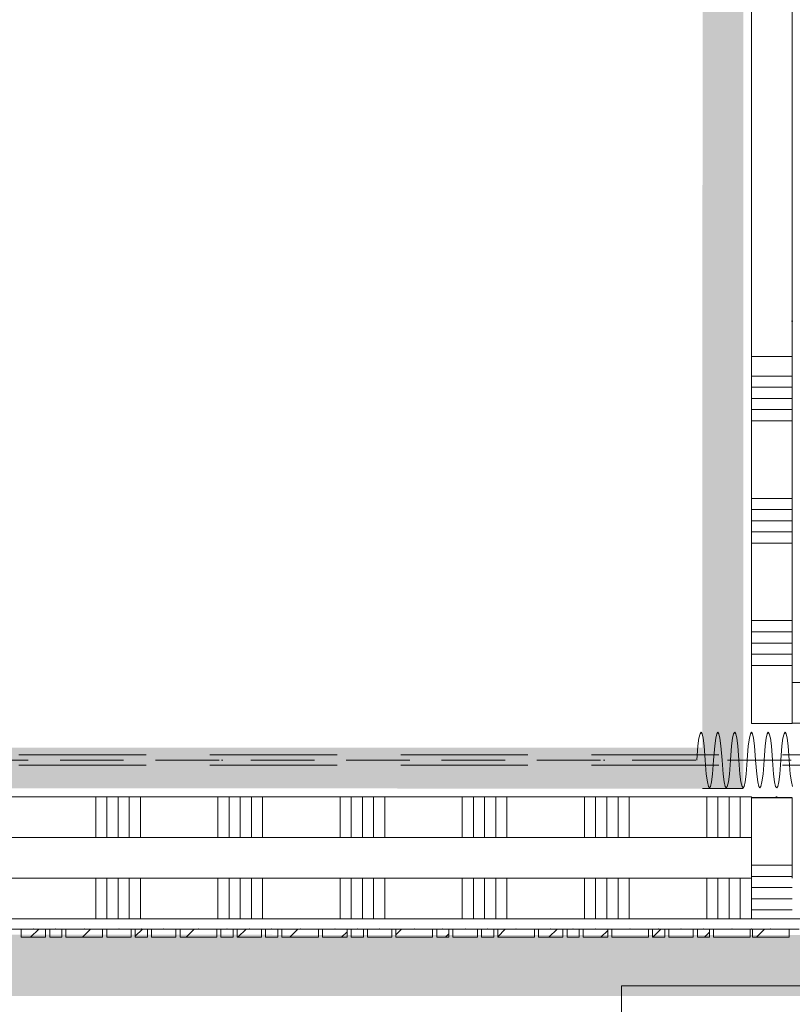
# Model space of a CAD drawing. Header units: millimetres. Extents: x -850 to 154668, y -24973 to 71030.
# Tile 142 of 212: x 36904 to 38801, y 29766 to 32181. Entities that reach past the tile are written whole.
import ezdxf

# ---------------------------------------------------------------- set-up
doc = ezdxf.new("R2010")
doc.units = ezdxf.units.MM
doc.header["$MEASUREMENT"] = 0
for name, pattern in [('B0602', [312.5, 0, -312.5]), ('B0605', [966.67, 533.33, -233.336667, 0.003333, -200]), ('B0701', [234.119993, 155.999994, -78.119999]), ('B0703', [468.700004, 312.5, -156.200004])]:
    doc.linetypes.add(name, pattern=pattern)
for name, color, linetype in [('22 NC Binnenwanden', 7, 'Continuous'), ('22 NC Binnenwanden Doorsnede-arcering', 7, 'Continuous'), ('42 Binnenwandafw', 7, 'Continuous'), ('Info Wandafwerking aanduiding', 7, 'Continuous'), ('Info Wandafwerking aanduiding Doorsnede-arcering', 7, 'Continuous'), ('New_22 NC Binnenwanden', 7, 'Continuous'), ('New_22 NC Binnenwanden Doorsnede-arcering', 7, 'Continuous'), ('New_22 NC Binnenwanden Laagscheidingslijnen', 7, 'Continuous'), ('New_22 NC Binnenwanden Ramen', 7, 'Continuous'), ('New_72 VI kastenwanden', 7, 'Continuous'), ('New_Info Wandafwerking aanduiding', 7, 'Continuous'), ('New_Info Wandafwerking aanduiding Doorsnede-arcering', 7, 'Continuous')]:
    doc.layers.add(name, color=color, linetype=linetype)
pattern_1 = [(45, (0, 0), (-63.63961, 63.63961), [])]

# ---------------------------------------------------------------- blocks, each defined once
blk = doc.blocks.new('Slab_5_2', base_point=(31125.4, 29975.1))
at = {"layer": 'New_22 NC Binnenwanden', "color": 1, "linetype": 'Continuous', "lineweight": 0, "flags": 128}
blk.add_lwpolyline([(31125.4, 29975.1), (38700, 29975.1), (38700, 30275), (31425.4, 30275), (31425.4, 38644.8), (31125.4, 38644.8)], close=True, dxfattribs=at)
blk = doc.blocks.new('*X384')
at = {"layer": 'New_22 NC Binnenwanden Doorsnede-arcering', "color": 254, "linetype": 'Continuous', "lineweight": 0, "true_color": 0xe9ebeb}
for p, q in [((37090.3, 30175), (37090.3, 30275)), ((37117.7, 30175), (37117.7, 30275)), ((37145.1, 30175), (37145.1, 30275)), ((37172.6, 30175), (37172.6, 30275)), ((37200, 30175), (37200, 30275)), ((37390.3, 30175), (37390.3, 30275)), ((37417.7, 30175), (37417.7, 30275)), ((37445.1, 30175), (37445.1, 30275)), ((37472.6, 30175), (37472.6, 30275)), ((37500, 30175), (37500, 30275)), ((37690.3, 30175), (37690.3, 30275)), ((37717.7, 30175), (37717.7, 30275)), ((37745.1, 30175), (37745.1, 30275)), ((37772.6, 30175), (37772.6, 30275)), ((37800, 30175), (37800, 30275)), ((37990.3, 30175), (37990.3, 30275)), ((38017.7, 30175), (38017.7, 30275)), ((38045.1, 30175), (38045.1, 30275)), ((38072.6, 30175), (38072.6, 30275)), ((38100, 30175), (38100, 30275)), ((38290.3, 30175), (38290.3, 30275)), ((38317.7, 30175), (38317.7, 30275)), ((38345.1, 30175), (38345.1, 30275)), ((38372.6, 30175), (38372.6, 30275)), ((38400, 30175), (38400, 30275)), ((38590.3, 30175), (38590.3, 30275)), ((38617.7, 30175), (38617.7, 30275)), ((38645.1, 30175), (38645.1, 30275)), ((38672.6, 30175), (38672.6, 30275)), ((38700, 30175), (38700, 30275))]:
    blk.add_line(p, q, dxfattribs=at)
blk = doc.blocks.new('*X387')
at = {"layer": 'New_22 NC Binnenwanden Doorsnede-arcering', "color": 254, "linetype": 'Continuous', "lineweight": 0, "true_color": 0xe9ebeb}
for p, q in [((37090.3, 29975), (37090.3, 30075)), ((37117.7, 29975), (37117.7, 30075)), ((37145.1, 29975), (37145.1, 30075)), ((37172.6, 29975), (37172.6, 30075)), ((37200, 29975), (37200, 30075)), ((37390.3, 29975), (37390.3, 30075)), ((37417.7, 29975), (37417.7, 30075)), ((37445.1, 29975), (37445.1, 30075)), ((37472.6, 29975), (37472.6, 30075)), ((37500, 29975), (37500, 30075)), ((37690.3, 29975), (37690.3, 30075)), ((37717.7, 29975), (37717.7, 30075)), ((37745.1, 29975), (37745.1, 30075)), ((37772.6, 29975), (37772.6, 30075)), ((37800, 29975), (37800, 30075)), ((37990.3, 29975), (37990.3, 30075)), ((38017.7, 29975), (38017.7, 30075)), ((38045.1, 29975), (38045.1, 30075)), ((38072.6, 29975), (38072.6, 30075)), ((38100, 29975), (38100, 30075)), ((38290.3, 29975), (38290.3, 30075)), ((38317.7, 29975), (38317.7, 30075)), ((38345.1, 29975), (38345.1, 30075)), ((38372.6, 29975), (38372.6, 30075)), ((38400, 29975), (38400, 30075)), ((38590.3, 29975), (38590.3, 30075)), ((38617.7, 29975), (38617.7, 30075)), ((38645.1, 29975), (38645.1, 30075)), ((38672.6, 29975), (38672.6, 30075)), ((38700, 29975), (38700, 30075))]:
    blk.add_line(p, q, dxfattribs=at)
blk = doc.blocks.new('Wall_62_2', base_point=(38700.2, 30125))
at = {"layer": 'New_22 NC Binnenwanden', "color": 8, "linetype": 'Continuous', "lineweight": 0, "true_color": 0x778488, "flags": 128}
for points in [[(38700.2, 30275), (31425.3, 30275)], [(38700.2, 30275), (38700.2, 30175)], [(38700.2, 30175), (38700.2, 30075)], [(38700.2, 30075), (38700.2, 29975)], [(31100.3, 29975), (38700.2, 29975)]]:
    blk.add_lwpolyline(points, dxfattribs=at)
at = {"layer": 'New_22 NC Binnenwanden Laagscheidingslijnen', "color": 8, "linetype": 'Continuous', "lineweight": 0, "true_color": 0x778488}
for p, q in [((38700.2, 30175), (31400, 30175)), ((38700.2, 30075), (31400, 30075))]:
    blk.add_line(p, q, dxfattribs=at)
at = {"layer": 'New_22 NC Binnenwanden', "color": 8, "lineweight": 0, "true_color": 0x778488}
for name in ['*X384', '*X387']:
    blk.add_blockref(name, (0, 0), dxfattribs=at)
blk = doc.blocks.new('Curtain Wall_81_2')
at = {"layer": 'New_22 NC Binnenwanden Doorsnede-arcering', "linetype": 'Continuous', "lineweight": 0, "true_color": 0x000000}
h = blk.add_hatch(dxfattribs=at)
h.set_pattern_fill('310_Naaldhout__01__0002', color=18, style=0, pattern_type=2)
h.set_pattern_definition(pattern_1)
h.paths.add_polyline_path([(36967.4, 29930.1), (36967.4, 29950.1), (36907.4, 29950.1), (36907.4, 29930.1)])
h = blk.add_hatch(dxfattribs=at)
h.set_pattern_fill('310_Naaldhout__01__0002', color=18, style=0, pattern_type=2)
h.set_pattern_definition(pattern_1)
h.paths.add_polyline_path([(37007.4, 29930.1), (37007.4, 29950.1), (36977.4, 29950.1), (36977.4, 29930.1)])
h = blk.add_hatch(dxfattribs=at)
h.set_pattern_fill('310_Naaldhout__01__0002', color=18, style=0, pattern_type=2)
h.set_pattern_definition(pattern_1)
h.paths.add_polyline_path([(37107.4, 29930.1), (37107.4, 29950.1), (37017.4, 29950.1), (37017.4, 29930.1)])
h = blk.add_hatch(dxfattribs=at)
h.set_pattern_fill('310_Naaldhout__01__0002', color=18, style=0, pattern_type=2)
h.set_pattern_definition(pattern_1)
h.paths.add_polyline_path([(37177.4, 29930.1), (37177.4, 29950.1), (37117.4, 29950.1), (37117.4, 29930.1)])
h = blk.add_hatch(dxfattribs=at)
h.set_pattern_fill('310_Naaldhout__01__0002', color=18, style=0, pattern_type=2)
h.set_pattern_definition(pattern_1)
h.paths.add_polyline_path([(37217.4, 29930.1), (37217.4, 29950.1), (37187.4, 29950.1), (37187.4, 29930.1)])
h = blk.add_hatch(dxfattribs=at)
h.set_pattern_fill('310_Naaldhout__01__0002', color=18, style=0, pattern_type=2)
h.set_pattern_definition(pattern_1)
h.paths.add_polyline_path([(37287.4, 29930.1), (37287.4, 29950.1), (37227.4, 29950.1), (37227.4, 29930.1)])
h = blk.add_hatch(dxfattribs=at)
h.set_pattern_fill('310_Naaldhout__01__0002', color=18, style=0, pattern_type=2)
h.set_pattern_definition(pattern_1)
h.paths.add_polyline_path([(37387.4, 29930.1), (37387.4, 29950.1), (37297.4, 29950.1), (37297.4, 29930.1)])
h = blk.add_hatch(dxfattribs=at)
h.set_pattern_fill('310_Naaldhout__01__0002', color=18, style=0, pattern_type=2)
h.set_pattern_definition(pattern_1)
h.paths.add_polyline_path([(37427.4, 29930.1), (37427.4, 29950.1), (37397.4, 29950.1), (37397.4, 29930.1)])
h = blk.add_hatch(dxfattribs=at)
h.set_pattern_fill('310_Naaldhout__01__0002', color=18, style=0, pattern_type=2)
h.set_pattern_definition(pattern_1)
h.paths.add_polyline_path([(37497.4, 29930.1), (37497.4, 29950.1), (37437.4, 29950.1), (37437.4, 29930.1)])
h = blk.add_hatch(dxfattribs=at)
h.set_pattern_fill('310_Naaldhout__01__0002', color=18, style=0, pattern_type=2)
h.set_pattern_definition(pattern_1)
h.paths.add_polyline_path([(37537.4, 29930.1), (37537.4, 29950.1), (37507.4, 29950.1), (37507.4, 29930.1)])
h = blk.add_hatch(dxfattribs=at)
h.set_pattern_fill('310_Naaldhout__01__0002', color=18, style=0, pattern_type=2)
h.set_pattern_definition(pattern_1)
h.paths.add_polyline_path([(37637.4, 29930.1), (37637.4, 29950.1), (37547.4, 29950.1), (37547.4, 29930.1)])
h = blk.add_hatch(dxfattribs=at)
h.set_pattern_fill('310_Naaldhout__01__0002', color=18, style=0, pattern_type=2)
h.set_pattern_definition(pattern_1)
h.paths.add_polyline_path([(37707.4, 29930.1), (37707.4, 29950.1), (37647.4, 29950.1), (37647.4, 29930.1)])
h = blk.add_hatch(dxfattribs=at)
h.set_pattern_fill('310_Naaldhout__01__0002', color=18, style=0, pattern_type=2)
h.set_pattern_definition(pattern_1)
h.paths.add_polyline_path([(37747.4, 29930.1), (37747.4, 29950.1), (37717.4, 29950.1), (37717.4, 29930.1)])
h = blk.add_hatch(dxfattribs=at)
h.set_pattern_fill('310_Naaldhout__01__0002', color=18, style=0, pattern_type=2)
h.set_pattern_definition(pattern_1)
h.paths.add_polyline_path([(37817.4, 29930.1), (37817.4, 29950.1), (37757.4, 29950.1), (37757.4, 29930.1)])
h = blk.add_hatch(dxfattribs=at)
h.set_pattern_fill('310_Naaldhout__01__0002', color=18, style=0, pattern_type=2)
h.set_pattern_definition(pattern_1)
h.paths.add_polyline_path([(37917.4, 29930.1), (37917.4, 29950.1), (37827.4, 29950.1), (37827.4, 29930.1)])
h = blk.add_hatch(dxfattribs=at)
h.set_pattern_fill('310_Naaldhout__01__0002', color=18, style=0, pattern_type=2)
h.set_pattern_definition(pattern_1)
h.paths.add_polyline_path([(37957.4, 29930.1), (37957.4, 29950.1), (37927.4, 29950.1), (37927.4, 29930.1)])
h = blk.add_hatch(dxfattribs=at)
h.set_pattern_fill('310_Naaldhout__01__0002', color=18, style=0, pattern_type=2)
h.set_pattern_definition(pattern_1)
h.paths.add_polyline_path([(38027.4, 29930.1), (38027.4, 29950.1), (37967.4, 29950.1), (37967.4, 29930.1)])
h = blk.add_hatch(dxfattribs=at)
h.set_pattern_fill('310_Naaldhout__01__0002', color=18, style=0, pattern_type=2)
h.set_pattern_definition(pattern_1)
h.paths.add_polyline_path([(38067.4, 29930.1), (38067.4, 29950.1), (38037.4, 29950.1), (38037.4, 29930.1)])
h = blk.add_hatch(dxfattribs=at)
h.set_pattern_fill('310_Naaldhout__01__0002', color=18, style=0, pattern_type=2)
h.set_pattern_definition(pattern_1)
h.paths.add_polyline_path([(38167.4, 29930), (38167.4, 29950), (38077.4, 29950.1), (38077.4, 29930.1)])
h = blk.add_hatch(dxfattribs=at)
h.set_pattern_fill('310_Naaldhout__01__0002', color=18, style=0, pattern_type=2)
h.set_pattern_definition(pattern_1)
h.paths.add_polyline_path([(38237.4, 29930), (38237.4, 29950), (38177.4, 29950), (38177.4, 29930)])
h = blk.add_hatch(dxfattribs=at)
h.set_pattern_fill('310_Naaldhout__01__0002', color=18, style=0, pattern_type=2)
h.set_pattern_definition(pattern_1)
h.paths.add_polyline_path([(38277.4, 29930), (38277.4, 29950), (38247.4, 29950), (38247.4, 29930)])
h = blk.add_hatch(dxfattribs=at)
h.set_pattern_fill('310_Naaldhout__01__0002', color=18, style=0, pattern_type=2)
h.set_pattern_definition(pattern_1)
h.paths.add_polyline_path([(38347.4, 29930), (38347.4, 29950), (38287.4, 29950), (38287.4, 29930)])
h = blk.add_hatch(dxfattribs=at)
h.set_pattern_fill('310_Naaldhout__01__0002', color=18, style=0, pattern_type=2)
h.set_pattern_definition(pattern_1)
h.paths.add_polyline_path([(38447.4, 29930), (38447.4, 29950), (38357.4, 29950), (38357.4, 29930)])
h = blk.add_hatch(dxfattribs=at)
h.set_pattern_fill('310_Naaldhout__01__0002', color=18, style=0, pattern_type=2)
h.set_pattern_definition(pattern_1)
h.paths.add_polyline_path([(38487.4, 29930), (38487.4, 29950), (38457.4, 29950), (38457.4, 29930)])
h = blk.add_hatch(dxfattribs=at)
h.set_pattern_fill('310_Naaldhout__01__0002', color=18, style=0, pattern_type=2)
h.set_pattern_definition(pattern_1)
h.paths.add_polyline_path([(38557.4, 29930), (38557.4, 29950), (38497.4, 29950), (38497.4, 29930)])
h = blk.add_hatch(dxfattribs=at)
h.set_pattern_fill('310_Naaldhout__01__0002', color=18, style=0, pattern_type=2)
h.set_pattern_definition(pattern_1)
h.paths.add_polyline_path([(38597.4, 29930), (38597.4, 29950), (38567.4, 29950), (38567.4, 29930)])
h = blk.add_hatch(dxfattribs=at)
h.set_pattern_fill('310_Naaldhout__01__0002', color=18, style=0, pattern_type=2)
h.set_pattern_definition(pattern_1)
h.paths.add_polyline_path([(38697.4, 29930), (38697.4, 29950), (38607.4, 29950), (38607.4, 29930)])
at = {"layer": 'New_22 NC Binnenwanden', "color": 9, "linetype": 'B0703', "lineweight": 0}
for p, q in [((36882.4, 29950.1), (36937.4, 29950.1)), ((36937.4, 29950.1), (36992.4, 29950.1)), ((36992.4, 29950.1), (37062.4, 29950.1)), ((37062.4, 29950.1), (37147.4, 29950.1)), ((37147.4, 29950.1), (37202.4, 29950.1)), ((37202.4, 29950.1), (37257.4, 29950.1)), ((37257.4, 29950.1), (37342.4, 29950.1)), ((37342.4, 29950.1), (37412.4, 29950.1)), ((37412.4, 29950.1), (37467.4, 29950.1)), ((37467.4, 29950.1), (37522.4, 29950.1)), ((37522.4, 29950.1), (37592.4, 29950.1)), ((37592.4, 29950.1), (37677.4, 29950.1)), ((37677.4, 29950.1), (37732.4, 29950.1)), ((37732.4, 29950.1), (37787.4, 29950.1)), ((37787.4, 29950.1), (37872.4, 29950.1)), ((37872.4, 29950.1), (37942.4, 29950.1)), ((37942.4, 29950.1), (37997.4, 29950.1)), ((37997.4, 29950.1), (38052.4, 29950.1)), ((38052.4, 29950.1), (38122.4, 29950.1)), ((38122.4, 29950.1), (38207.4, 29950)), ((38207.4, 29950), (38262.4, 29950)), ((38262.4, 29950), (38317.4, 29950)), ((38317.4, 29950), (38402.4, 29950)), ((38402.4, 29950), (38472.4, 29950)), ((38472.4, 29950), (38527.4, 29950)), ((38527.4, 29950), (38582.4, 29950)), ((38582.4, 29950), (38652.4, 29950)), ((38652.4, 29950), (38700, 29950)), ((38700, 29950), (38700, 29950))]:
    blk.add_line(p, q, dxfattribs=at)
at = {"layer": 'New_22 NC Binnenwanden', "color": 1, "linetype": 'Continuous', "lineweight": 0}
for p, q in [((36937.4, 29950.1), (36882.4, 29950.1)), ((36992.4, 29950.1), (36937.4, 29950.1)), ((37062.4, 29950.1), (36992.4, 29950.1)), ((37147.4, 29950.1), (37062.4, 29950.1)), ((37202.4, 29950.1), (37147.4, 29950.1)), ((37257.4, 29950.1), (37202.4, 29950.1)), ((37342.4, 29950.1), (37257.4, 29950.1)), ((37412.4, 29950.1), (37342.4, 29950.1)), ((37467.4, 29950.1), (37412.4, 29950.1)), ((37522.4, 29950.1), (37467.4, 29950.1)), ((37592.4, 29950.1), (37522.4, 29950.1)), ((37677.4, 29950.1), (37592.4, 29950.1)), ((37732.4, 29950.1), (37677.4, 29950.1)), ((37787.4, 29950.1), (37732.4, 29950.1)), ((37872.4, 29950.1), (37787.4, 29950.1)), ((37942.4, 29950.1), (37872.4, 29950.1)), ((37997.4, 29950.1), (37942.4, 29950.1)), ((38052.4, 29950.1), (37997.4, 29950.1)), ((38122.4, 29950.1), (38052.4, 29950.1)), ((38207.4, 29950), (38122.4, 29950.1)), ((38262.4, 29950), (38207.4, 29950)), ((38317.4, 29950), (38262.4, 29950)), ((38402.4, 29950), (38317.4, 29950)), ((38472.4, 29950), (38402.4, 29950)), ((38527.4, 29950), (38472.4, 29950)), ((38582.4, 29950), (38527.4, 29950)), ((38652.4, 29950), (38582.4, 29950)), ((38700, 29950), (38652.4, 29950))]:
    blk.add_line(p, q, dxfattribs=at)
at = {"layer": 'New_22 NC Binnenwanden', "color": 7, "linetype": 'Continuous', "lineweight": 0}
for p, q in [((36907.4, 29950.1), (36907.4, 29930.1)), ((36967.4, 29950.1), (36907.4, 29950.1)), ((36967.4, 29930.1), (36907.4, 29930.1)), ((36967.4, 29950.1), (36967.4, 29930.1)), ((36977.4, 29950.1), (36977.4, 29930.1)), ((37007.4, 29950.1), (36977.4, 29950.1)), ((37007.4, 29930.1), (36977.4, 29930.1)), ((37007.4, 29950.1), (37007.4, 29930.1)), ((37017.4, 29950.1), (37017.4, 29930.1)), ((37107.4, 29950.1), (37017.4, 29950.1)), ((37107.4, 29930.1), (37017.4, 29930.1)), ((37107.4, 29950.1), (37107.4, 29930.1)), ((37117.4, 29950.1), (37117.4, 29930.1)), ((37177.4, 29950.1), (37117.4, 29950.1)), ((37177.4, 29930.1), (37117.4, 29930.1)), ((37177.4, 29950.1), (37177.4, 29930.1)), ((37187.4, 29950.1), (37187.4, 29930.1)), ((37217.4, 29950.1), (37187.4, 29950.1)), ((37217.4, 29930.1), (37187.4, 29930.1)), ((37217.4, 29950.1), (37217.4, 29930.1)), ((37227.4, 29950.1), (37227.4, 29930.1)), ((37287.4, 29950.1), (37227.4, 29950.1)), ((37287.4, 29930.1), (37227.4, 29930.1)), ((37287.4, 29950.1), (37287.4, 29930.1)), ((37297.4, 29950.1), (37297.4, 29930.1)), ((37387.4, 29950.1), (37297.4, 29950.1)), ((37387.4, 29930.1), (37297.4, 29930.1)), ((37387.4, 29950.1), (37387.4, 29930.1)), ((37397.4, 29950.1), (37397.4, 29930.1)), ((37427.4, 29950.1), (37397.4, 29950.1)), ((37427.4, 29930.1), (37397.4, 29930.1)), ((37427.4, 29950.1), (37427.4, 29930.1)), ((37437.4, 29950.1), (37437.4, 29930.1)), ((37497.4, 29950.1), (37437.4, 29950.1)), ((37497.4, 29930.1), (37437.4, 29930.1)), ((37497.4, 29950.1), (37497.4, 29930.1)), ((37507.4, 29950.1), (37507.4, 29930.1)), ((37537.4, 29950.1), (37507.4, 29950.1)), ((37537.4, 29930.1), (37507.4, 29930.1)), ((37537.4, 29950.1), (37537.4, 29930.1)), ((37547.4, 29950.1), (37547.4, 29930.1)), ((37637.4, 29950.1), (37547.4, 29950.1)), ((37637.4, 29930.1), (37547.4, 29930.1)), ((37637.4, 29950.1), (37637.4, 29930.1)), ((37647.4, 29950.1), (37647.4, 29930.1)), ((37707.4, 29950.1), (37647.4, 29950.1)), ((37707.4, 29930.1), (37647.4, 29930.1)), ((37707.4, 29950.1), (37707.4, 29930.1)), ((37717.4, 29950.1), (37717.4, 29930.1)), ((37747.4, 29950.1), (37717.4, 29950.1)), ((37747.4, 29930.1), (37717.4, 29930.1)), ((37747.4, 29950.1), (37747.4, 29930.1)), ((37757.4, 29950.1), (37757.4, 29930.1)), ((37817.4, 29950.1), (37757.4, 29950.1)), ((37817.4, 29930.1), (37757.4, 29930.1)), ((37817.4, 29950.1), (37817.4, 29930.1)), ((37827.4, 29950.1), (37827.4, 29930.1)), ((37917.4, 29950.1), (37827.4, 29950.1)), ((37917.4, 29930.1), (37827.4, 29930.1)), ((37917.4, 29950.1), (37917.4, 29930.1)), ((37927.4, 29950.1), (37927.4, 29930.1)), ((37957.4, 29950.1), (37927.4, 29950.1)), ((37957.4, 29930.1), (37927.4, 29930.1)), ((37957.4, 29950.1), (37957.4, 29930.1)), ((37967.4, 29950.1), (37967.4, 29930.1)), ((38027.4, 29950.1), (37967.4, 29950.1)), ((38027.4, 29930.1), (37967.4, 29930.1)), ((38027.4, 29950.1), (38027.4, 29930.1)), ((38037.4, 29950.1), (38037.4, 29930.1)), ((38067.4, 29950.1), (38037.4, 29950.1)), ((38067.4, 29930.1), (38037.4, 29930.1)), ((38067.4, 29950.1), (38067.4, 29930.1)), ((38077.4, 29950.1), (38077.4, 29930.1)), ((38167.4, 29950), (38077.4, 29950.1)), ((38167.4, 29930), (38077.4, 29930.1)), ((38167.4, 29950), (38167.4, 29930)), ((38177.4, 29950), (38177.4, 29930)), ((38237.4, 29950), (38177.4, 29950)), ((38237.4, 29930), (38177.4, 29930)), ((38237.4, 29950), (38237.4, 29930)), ((38247.4, 29950), (38247.4, 29930)), ((38277.4, 29950), (38247.4, 29950)), ((38277.4, 29930), (38247.4, 29930)), ((38277.4, 29950), (38277.4, 29930)), ((38287.4, 29950), (38287.4, 29930)), ((38347.4, 29950), (38287.4, 29950)), ((38347.4, 29930), (38287.4, 29930)), ((38347.4, 29950), (38347.4, 29930)), ((38357.4, 29950), (38357.4, 29930)), ((38447.4, 29950), (38357.4, 29950)), ((38447.4, 29930), (38357.4, 29930)), ((38447.4, 29950), (38447.4, 29930)), ((38457.4, 29950), (38457.4, 29930)), ((38487.4, 29950), (38457.4, 29950)), ((38487.4, 29930), (38457.4, 29930)), ((38487.4, 29950), (38487.4, 29930)), ((38497.4, 29950), (38497.4, 29930)), ((38557.4, 29950), (38497.4, 29950)), ((38557.4, 29930), (38497.4, 29930)), ((38557.4, 29950), (38557.4, 29930)), ((38567.4, 29950), (38567.4, 29930)), ((38597.4, 29950), (38567.4, 29950)), ((38597.4, 29930), (38567.4, 29930)), ((38597.4, 29950), (38597.4, 29930)), ((38607.4, 29950), (38607.4, 29930)), ((38697.4, 29950), (38607.4, 29950)), ((38697.4, 29930), (38607.4, 29930)), ((38697.4, 29950), (38697.4, 29930))]:
    blk.add_line(p, q, dxfattribs=at)
at = {"layer": 'New_22 NC Binnenwanden', "color": 9, "linetype": 'B0703', "lineweight": 0}
for p in [(36937.4, 29950.1), (36937.4, 29950.1), (36992.4, 29950.1), (36992.4, 29950.1), (37062.4, 29950.1), (37062.4, 29950.1), (37147.4, 29950.1), (37147.4, 29950.1), (37202.4, 29950.1), (37202.4, 29950.1), (37257.4, 29950.1), (37257.4, 29950.1), (37342.4, 29950.1), (37342.4, 29950.1), (37412.4, 29950.1), (37412.4, 29950.1), (37467.4, 29950.1), (37467.4, 29950.1), (37522.4, 29950.1), (37522.4, 29950.1), (37592.4, 29950.1), (37592.4, 29950.1), (37677.4, 29950.1), (37677.4, 29950.1), (37732.4, 29950.1), (37732.4, 29950.1), (37787.4, 29950.1), (37787.4, 29950.1), (37872.4, 29950.1), (37872.4, 29950.1), (37942.4, 29950.1), (37942.4, 29950.1), (37997.4, 29950.1), (37997.4, 29950.1), (38052.4, 29950.1), (38052.4, 29950.1), (38122.4, 29950.1), (38122.4, 29950.1), (38207.4, 29950), (38207.4, 29950), (38262.4, 29950), (38262.4, 29950), (38317.4, 29950), (38317.4, 29950), (38402.4, 29950), (38402.4, 29950), (38472.4, 29950), (38472.4, 29950), (38527.4, 29950), (38527.4, 29950), (38582.4, 29950), (38582.4, 29950), (38652.4, 29950), (38652.4, 29950), (38700, 29950)]:
    blk.add_point(p, dxfattribs=at)
at = {"layer": 'New_22 NC Binnenwanden', "color": 1, "linetype": 'Continuous', "lineweight": 0}
for p in [(36937.4, 29950.1), (36992.4, 29950.1), (37062.4, 29950.1), (37147.4, 29950.1), (37202.4, 29950.1), (37257.4, 29950.1), (37342.4, 29950.1), (37412.4, 29950.1), (37467.4, 29950.1), (37522.4, 29950.1), (37592.4, 29950.1), (37677.4, 29950.1), (37732.4, 29950.1), (37787.4, 29950.1), (37872.4, 29950.1), (37942.4, 29950.1), (37997.4, 29950.1), (38052.4, 29950.1), (38122.4, 29950.1), (38207.4, 29950), (38262.4, 29950), (38317.4, 29950), (38402.4, 29950), (38472.4, 29950), (38527.4, 29950), (38582.4, 29950), (38652.4, 29950), (38700, 29950)]:
    blk.add_point(p, dxfattribs=at)
blk = doc.blocks.new('Curtain Wall_83_2')
at = {"layer": 'New_22 NC Binnenwanden Doorsnede-arcering', "linetype": 'Continuous', "lineweight": 0, "true_color": 0x000000}
h = blk.add_hatch(dxfattribs=at)
h.set_pattern_fill('310_Naaldhout__01__0002', color=18, style=0, pattern_type=2)
h.set_pattern_definition(pattern_1)
h.paths.add_polyline_path([(38702.6, 29930), (38792.6, 29930), (38792.6, 29950), (38702.6, 29950)])
at = {"layer": 'New_22 NC Binnenwanden', "color": 9, "linetype": 'B0703', "lineweight": 0}
for p, q in [((38700, 29950), (38700, 29950)), ((38700, 29950), (38700, 29950)), ((38747.6, 29950), (38700, 29950)), ((38817.6, 29950), (38747.6, 29950))]:
    blk.add_line(p, q, dxfattribs=at)
at = {"layer": 'New_22 NC Binnenwanden', "color": 1, "linetype": 'Continuous', "lineweight": 0}
blk.add_line((38700, 29950), (38700, 29950), dxfattribs=at)
at = {"layer": 'New_22 NC Binnenwanden', "color": 7, "linetype": 'Continuous', "lineweight": 0}
for p, q in [((38702.6, 29950), (38702.6, 29930)), ((38792.6, 29950), (38702.6, 29950)), ((38792.6, 29930), (38702.6, 29930)), ((38792.6, 29950), (38792.6, 29930))]:
    blk.add_line(p, q, dxfattribs=at)
at = {"layer": 'New_22 NC Binnenwanden', "color": 9, "linetype": 'B0703', "lineweight": 0}
blk.add_point((38747.6, 29950), dxfattribs=at)
blk.add_point((38747.6, 29950), dxfattribs=at)
at = {"layer": 'New_22 NC Binnenwanden', "color": 1, "linetype": 'Continuous', "lineweight": 0}
blk.add_point((38747.6, 29950), dxfattribs=at)
blk = doc.blocks.new('Wall_178_2', base_point=(42550.3, 30075))
at = {"layer": 'New_22 NC Binnenwanden', "color": 8, "linetype": 'Continuous', "lineweight": 0, "true_color": 0x778488, "flags": 128}
for points in [[(38800, 30075), (38799.9, 30075)], [(38799.9, 29975), (42550.3, 29975)]]:
    blk.add_lwpolyline(points, dxfattribs=at)
blk = doc.blocks.new('*X1560')
at = {"layer": '22 NC Binnenwanden Doorsnede-arcering', "color": 254, "linetype": 'Continuous', "lineweight": 0, "true_color": 0xe9ebeb}
for p, q in [((38890.3, 30455), (38890.3, 30555)), ((38917.7, 30455), (38917.7, 30555)), ((38945.1, 30455), (38945.1, 30555)), ((38972.6, 30455), (38972.6, 30555)), ((39000, 30455), (39000, 30555)), ((39190.3, 30455), (39190.3, 30555)), ((39217.7, 30455), (39217.7, 30555)), ((39245.1, 30455), (39245.1, 30555)), ((39272.6, 30455), (39272.6, 30555)), ((39300, 30455), (39300, 30555)), ((39490.3, 30455), (39490.3, 30555)), ((39517.7, 30455), (39517.7, 30555)), ((39545.1, 30455), (39545.1, 30555)), ((39572.6, 30455), (39572.6, 30555)), ((39600, 30455), (39600, 30555)), ((39790.3, 30455), (39790.3, 30555)), ((39817.7, 30455), (39817.7, 30555)), ((39845.1, 30455), (39845.1, 30555)), ((39872.6, 30455), (39872.6, 30555)), ((39900, 30455), (39900, 30555)), ((40090.3, 30455), (40090.3, 30555)), ((40117.7, 30455), (40117.7, 30555)), ((40145.1, 30455), (40145.1, 30555)), ((40172.6, 30455), (40172.6, 30555)), ((40200, 30455), (40200, 30555)), ((40390.3, 30455), (40390.3, 30555)), ((40417.7, 30455), (40417.7, 30555)), ((40445.1, 30455), (40445.1, 30555)), ((40472.6, 30455), (40472.6, 30555))]:
    blk.add_line(p, q, dxfattribs=at)
blk = doc.blocks.new('Wall_268_2', base_point=(40595.1, 30555))
at = {"layer": '22 NC Binnenwanden', "color": 8, "linetype": 'Continuous', "lineweight": 0, "true_color": 0x778488, "flags": 128}
for points in [[(40495.1, 30555), (38800, 30555)], [(38800, 30555), (38800, 30455)], [(38800, 30455), (40495.1, 30455)]]:
    blk.add_lwpolyline(points, dxfattribs=at)
at = {"layer": '22 NC Binnenwanden', "color": 8, "lineweight": 0, "true_color": 0x778488}
blk.add_blockref('*X1560', (0, 0), dxfattribs=at)
blk = doc.blocks.new('Wall_328_2', base_point=(38680.5, 38624.9))
at = {"layer": 'Info Wandafwerking aanduiding Doorsnede-arcering', "linetype": 'Continuous', "lineweight": 0, "true_color": 0x0ba833}
for points in [[(38580.5, 38525), (38579.9, 30395), (38679.9, 30395), (38680.5, 38524.9)], [(38579.9, 30395), (38679.9, 30295), (38679.9, 30395)], [(38579.9, 30395), (38579.9, 30295), (38679.9, 30295)]]:
    blk.add_hatch(color=104, dxfattribs=at).paths.add_polyline_path(points)
at = {"layer": 'Info Wandafwerking aanduiding', "color": 9, "linetype": 'Continuous', "lineweight": 0, "flags": 128}
blk.add_lwpolyline([(38679.9, 30295), (38579.9, 30295)], dxfattribs=at)
blk = doc.blocks.new('Wall_329_2', base_point=(38679.9, 30295))
at = {"layer": 'Info Wandafwerking aanduiding Doorsnede-arcering', "linetype": 'Continuous', "lineweight": 0, "true_color": 0x0ba833}
blk.add_hatch(color=104, dxfattribs=at).paths.add_polyline_path([(31545.3, 30395.5), (31545.3, 30295.5), (38579.9, 30295), (38579.9, 30395)])
blk = doc.blocks.new('Beam_5_2', base_point=(38799.9, 30675))
at = {"layer": '42 Binnenwandafw', "color": 9, "linetype": 'B0605', "lineweight": 0}
blk.add_line((38799.9, 30675), (38800.5, 38644.9), dxfattribs=at)
blk = doc.blocks.new('*X2568')
at = {"layer": 'New_22 NC Binnenwanden Doorsnede-arcering', "color": 254, "linetype": 'Continuous', "lineweight": 0, "true_color": 0xe9ebeb}
for p, q in [((38699.9, 30052), (38776.9, 30052)), ((38699.9, 30024.6), (38749.4, 30024.6)), ((38699.9, 29997.1), (38722, 29997.1))]:
    blk.add_line(p, q, dxfattribs=at)
blk = doc.blocks.new('*X2569')
at = {"layer": 'New_22 NC Binnenwanden Doorsnede-arcering', "color": 254, "linetype": 'Continuous', "lineweight": 0, "true_color": 0xe9ebeb}
for p, q in [((38699.9, 30106.9), (38799.9, 30106.9)), ((38699.9, 30079.4), (38799.9, 30079.4))]:
    blk.add_line(p, q, dxfattribs=at)
blk = doc.blocks.new('*X2570')
at = {"layer": 'New_22 NC Binnenwanden Doorsnede-arcering', "color": 254, "linetype": 'Continuous', "lineweight": 0, "true_color": 0xe9ebeb}
for p, q in [((38700, 31306.9), (38800, 31306.9)), ((38700, 31279.4), (38800, 31279.4)), ((38700, 31252), (38800, 31252)), ((38700, 31224.6), (38800, 31224.6)), ((38699.9, 31197.1), (38799.9, 31197.1)), ((38699.9, 31006.9), (38799.9, 31006.9)), ((38699.9, 30979.4), (38799.9, 30979.4)), ((38699.9, 30952), (38799.9, 30952)), ((38699.9, 30924.6), (38799.9, 30924.6)), ((38699.9, 30897.1), (38799.9, 30897.1)), ((38699.9, 30706.9), (38799.9, 30706.9)), ((38699.9, 30679.4), (38799.9, 30679.4)), ((38699.9, 30652), (38799.9, 30652)), ((38699.9, 30624.6), (38799.9, 30624.6)), ((38699.9, 30597.1), (38799.9, 30597.1))]:
    blk.add_line(p, q, dxfattribs=at)
blk = doc.blocks.new('R rechthoekige opening 22_6')
at = {"layer": 'New_22 NC Binnenwanden Ramen', "color": 9, "linetype": 'Continuous', "lineweight": 0}
for p, q in [((-3244.9, -25), (3244.9, -25)), ((-3244.9, -125), (3244.9, -125))]:
    blk.add_line(p, q, dxfattribs=at)
at = {"layer": 'New_22 NC Binnenwanden Ramen', "color": 7, "linetype": 'Continuous', "lineweight": 0}
blk.add_line((-3244.9, -125), (-3244.9, -25), dxfattribs=at)
blk = doc.blocks.new('R rechthoekige opening 22_7')
at = {"layer": 'New_22 NC Binnenwanden Ramen', "color": 255, "linetype": 'Continuous', "lineweight": 0}
for p, q in [((-91.1, 0), (-91.1, 100)), ((91.1, 0), (91.1, 100))]:
    blk.add_line(p, q, dxfattribs=at)
blk = doc.blocks.new('*X2574')
at = {"layer": 'New_22 NC Binnenwanden Doorsnede-arcering', "color": 254, "linetype": 'Continuous', "lineweight": 0, "true_color": 0xe9ebeb}
for p, q in [((38776.9, 30052), (38799.9, 30052)), ((38749.4, 30024.6), (38799.9, 30024.6)), ((38722, 29997.1), (38799.9, 29997.1))]:
    blk.add_line(p, q, dxfattribs=at)
blk = doc.blocks.new('Wall_508_2', base_point=(38800.5, 38819.9))
at = {"layer": 'New_22 NC Binnenwanden', "color": 8, "linetype": 'Continuous', "lineweight": 0, "true_color": 0x778488}
for p, q in [((38700, 31354.9), (38800, 31354.9)), ((38799.9, 30454.8), (38699.9, 30454.8)), ((38799.9, 30272.5), (38699.9, 30272.5))]:
    blk.add_line(p, q, dxfattribs=at)
at = {"layer": 'New_22 NC Binnenwanden', "color": 8, "linetype": 'Continuous', "lineweight": 0, "true_color": 0x778488, "flags": 128}
for points in [[(38700, 31354.9), (38699.9, 30454.8)], [(38799.9, 30454.8), (38800, 31354.9)], [(38699.9, 30272.5), (38699.9, 29975)], [(38799.9, 30075), (38799.9, 30272.5)], [(38699.9, 29975), (38799.9, 29975)]]:
    blk.add_lwpolyline(points, dxfattribs=at)
at = {"layer": 'New_22 NC Binnenwanden', "color": 8, "lineweight": 0, "true_color": 0x778488}
for name in ['*X2570', '*X2569', '*X2568', '*X2574']:
    blk.add_blockref(name, (0, 0), dxfattribs=at)
at = {"layer": 'New_22 NC Binnenwanden Ramen', "color": 1, "linetype": 'Continuous', "lineweight": 0, "xscale": -0.9999999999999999, "zscale": 1000, "rotation": 269.9957495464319}
blk.add_blockref('R rechthoekige opening 22_6', (38825.2, 34599.8), dxfattribs=at)
at = {"layer": 'New_22 NC Binnenwanden Ramen', "color": 255, "linetype": 'Continuous', "lineweight": 0, "xscale": -0.9999999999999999, "zscale": 1000, "rotation": 89.99574954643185}
blk.add_blockref('R rechthoekige opening 22_7', (38799.9, 30363.7), dxfattribs=at)
blk = doc.blocks.new('Wall_623_2', base_point=(31001.1, 29861.8))
at = {"layer": 'New_Info Wandafwerking aanduiding Doorsnede-arcering', "linetype": 'Continuous', "lineweight": 0, "true_color": 0x99a3a6}
blk.add_hatch(color=253, dxfattribs=at).paths.add_polyline_path([(31075.9, 29786.8), (44916.5, 29785.2), (44916.5, 29935.2), (31076.2, 29936.8)])
blk = doc.blocks.new('Beam_8_2', base_point=(40495.1, 30275))
at = {"layer": '42 Binnenwandafw', "color": 9, "linetype": 'B0703', "lineweight": 0}
for p, q in [((40495.1, 30377.5), (31686.3, 30377.5)), ((40495.1, 30352.5), (31686.3, 30352.5))]:
    blk.add_line(p, q, dxfattribs=at)
at = {"layer": '42 Binnenwandafw', "color": 9, "linetype": 'B0605', "lineweight": 0}
blk.add_line((40495.1, 30275), (31686.3, 30275), dxfattribs=at)
blk = doc.blocks.new('Curtain #1580_3')
at = {"layer": 'New_72 VI kastenwanden', "color": 255, "linetype": 'B0602', "lineweight": 0}
blk.add_line((0, 0), (8377.2, 0), dxfattribs=at)
at = {"layer": 'New_72 VI kastenwanden', "color": 255, "linetype": 'B0701', "lineweight": 0}
blk.add_line((0, 0), (8377.2, 0), dxfattribs=at)
at = {"layer": 'New_72 VI kastenwanden', "color": 7, "linetype": 'Continuous', "lineweight": 0, "flags": 128}
blk.add_lwpolyline([(6714.3, 64.6), (6711.8, 53.5), (6709.2, 34.8), (6706.6, 0), (6704, -34.8), (6701.5, -53.5), (6698.9, -64.6), (6696.3, -68.2), (6693.7, -64.6), (6691.1, -53.5), (6688.6, -34.8), (6686, 0), (6683.4, 34.8), (6680.8, 53.5), (6678.3, 64.6), (6675.7, 68.2), (6673.1, 64.6), (6670.5, 53.5), (6667.9, 34.8), (6665.4, 0), (6662.8, -34.8), (6660.2, -53.5), (6657.6, -64.6), (6655.1, -68.2), (6652.5, -64.6), (6649.9, -53.5), (6647.3, -34.8), (6644.7, 0), (6642.2, 34.8), (6639.6, 53.5), (6637, 64.6), (6634.4, 68.2), (6631.8, 64.6), (6629.3, 53.5), (6626.7, 34.8), (6624.1, 0), (6621.5, -34.8), (6619, -53.5), (6616.4, -64.6), (6613.8, -68.2), (6611.2, -64.6), (6608.6, -53.5), (6606.1, -34.8), (6603.5, 0), (6600.9, 34.8), (6598.3, 53.5), (6595.8, 64.6), (6593.2, 68.2), (6590.6, 64.6), (6588, 53.5), (6585.4, 34.8), (6582.9, 0), (6580.3, -34.8), (6577.7, -53.5), (6575.1, -64.6), (6572.6, -68.2), (6570, -64.6), (6567.4, -53.5), (6564.8, -34.8), (6562.2, 0), (6559.7, 34.8), (6557.1, 53.5), (6554.5, 64.6), (6551.9, 68.2), (6549.4, 64.6), (6546.8, 53.5), (6544.2, 34.8), (6541.6, 0), (6539, -34.8), (6536.5, -53.5), (6533.9, -64.6), (6531.3, -68.2), (6528.7, -64.6), (6526.1, -53.5), (6523.6, -34.8), (6521, 0), (6518.4, 34.8), (6515.8, 53.5), (6513.3, 64.6), (6510.7, 68.2), (6508.1, 64.6), (6505.5, 53.5), (6502.9, 34.8), (6500.4, 0), (6497.8, -34.8), (6495.2, -53.5), (6492.6, -64.6), (6490.1, -68.2), (6487.5, -64.6), (6484.9, -53.5), (6482.3, -34.8), (6479.7, 0)], dxfattribs=at)

msp = doc.modelspace()

# ---------------------------------------------------------------- linework, layer by layer
at = {"layer": 'New_Info Wandafwerking aanduiding', "color": 9, "linetype": 'Continuous', "lineweight": 0, "flags": 128}
msp.add_lwpolyline([(38381, 29810.9), (38937.8, 29810.9), (38937.8, 29478), (38381, 29478)], close=True, dxfattribs=at)

# ---------------------------------------------------------------- block references
at = {"layer": '22 NC Binnenwanden', "color": 8, "lineweight": 0, "true_color": 0x778488}
msp.add_blockref('Wall_268_2', (40595.1, 30555), dxfattribs=at)
at = {"layer": '42 Binnenwandafw', "color": 9, "lineweight": 0}
for name, p in [('Beam_5_2', (38799.9, 30675)), ('Beam_8_2', (40495.1, 30275))]:
    msp.add_blockref(name, p, dxfattribs=at)
at = {"layer": 'Info Wandafwerking aanduiding', "color": 1, "lineweight": 0}
for name, p in [('Wall_328_2', (38680.5, 38624.9)), ('Wall_329_2', (38679.9, 30295))]:
    msp.add_blockref(name, p, dxfattribs=at)
at = {"layer": 'New_22 NC Binnenwanden', "color": 1, "linetype": 'Continuous', "lineweight": 0}
msp.add_blockref('Slab_5_2', (31125.4, 29975.1), dxfattribs=at)
at = {"layer": 'New_22 NC Binnenwanden', "color": 8, "lineweight": 0, "true_color": 0x778488}
for name, p in [('Wall_508_2', (38800.5, 38819.9)), ('Wall_62_2', (38700.2, 30125)), ('Wall_178_2', (42550.3, 30075))]:
    msp.add_blockref(name, p, dxfattribs=at)
at = {"layer": 'New_22 NC Binnenwanden', "linetype": 'Continuous', "lineweight": 0}
for name in ['Curtain Wall_81_2', 'Curtain Wall_83_2']:
    msp.add_blockref(name, (0, 0), dxfattribs=at)
at = {"layer": 'New_72 VI kastenwanden', "color": 1, "linetype": 'Continuous', "lineweight": 0, "xscale": -1, "zscale": 1000, "rotation": 180}
msp.add_blockref('Curtain #1580_3', (32086.4, 30364.8), dxfattribs=at)
at = {"layer": 'New_Info Wandafwerking aanduiding', "color": 1, "lineweight": 0}
msp.add_blockref('Wall_623_2', (31001.1, 29861.8), dxfattribs=at)

doc.saveas('drawing.dxf')
